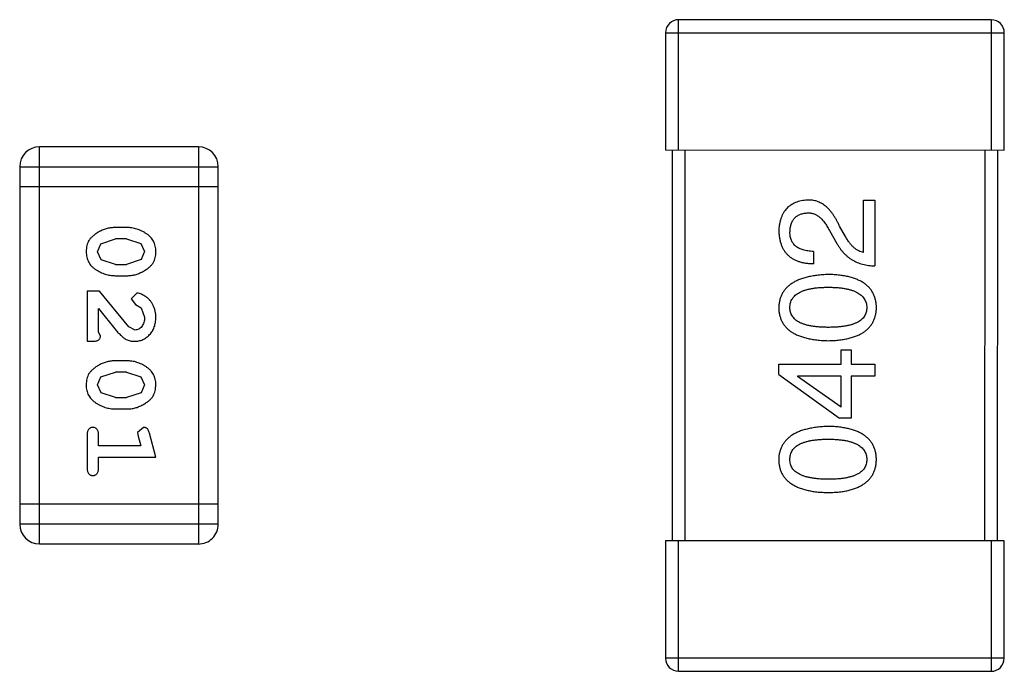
# Model space of a CAD drawing. Header units: inches. Extents: x -29 to 164, y -51 to 83.
# Tile 150 of 164: x 154.51 to 156.02, y 22.62 to 23.62. Entities that reach past the tile are written whole.
import ezdxf

# ---------------------------------------------------------------- set-up
doc = ezdxf.new("R2010")
doc.units = ezdxf.units.IN
doc.header["$LTSCALE"] = 1.21
doc.header["$MEASUREMENT"] = 0
doc.layers.get('0').update_dxf_attribs({"linetype": 'CONTINUOUS'})

msp = doc.modelspace()

# ---------------------------------------------------------------- linework, layer by layer
at = {"color": 7, "linetype": 'Continuous'}
for p, q in [((156.0007, 23.6243), (155.5207, 23.6244)), ((155.5207, 23.4244), (155.5207, 23.6244)), ((156.0007, 23.6243), (156.0007, 23.4243)), ((155.5007, 23.6044), (156.0207, 23.6043)), ((155.5007, 23.6044), (155.5007, 23.4244)), ((156.0207, 23.4243), (156.0207, 23.6043)), ((154.5394, 22.8197), (154.5395, 23.4293)), ((154.7833, 23.4293), (154.5395, 23.4293)), ((154.7833, 23.4293), (154.7832, 22.8197)), ((155.5007, 23.4244), (156.0207, 23.4243)), ((155.5107, 23.4244), (155.5105, 22.8244)), ((155.5305, 22.8244), (155.5307, 23.4244)), ((155.9907, 23.4243), (155.9905, 22.8243)), ((156.0105, 22.8243), (156.0107, 23.4243)), ((154.509, 23.3988), (154.5089, 22.8502)), ((154.509, 23.3988), (154.8138, 23.3988)), ((154.8137, 22.8501), (154.8138, 23.3988)), ((154.509, 23.3684), (154.8138, 23.3683)), ((155.8047, 23.3475), (155.8219, 23.3475)), ((155.8047, 23.2671), (155.8047, 23.3475)), ((155.8219, 23.3475), (155.8219, 23.2466)), ((154.6734, 23.3054), (154.6557, 23.3054)), ((155.7522, 23.3007), (155.7637, 23.2811)), ((155.7768, 23.2917), (155.7678, 23.3073)), ((154.6336, 23.2805), (154.6559, 23.2881)), ((154.6731, 23.2881), (154.6559, 23.2881)), ((154.6731, 23.2881), (154.6949, 23.2808)), ((154.6284, 23.2683), (154.6336, 23.2805)), ((154.6342, 23.256), (154.6284, 23.2683)), ((154.6949, 23.2808), (154.7007, 23.2685)), ((154.7007, 23.2685), (154.6954, 23.2563)), ((155.7276, 23.2688), (155.7276, 23.2499)), ((154.6559, 23.2488), (154.6342, 23.256)), ((154.6954, 23.2563), (154.6731, 23.2488)), ((154.6559, 23.2488), (154.6731, 23.2488)), ((154.6557, 23.2315), (154.6734, 23.2315)), ((154.6315, 23.2079), (154.6126, 23.2079)), ((154.6126, 23.2079), (154.6126, 23.1308)), ((154.6765, 23.1529), (154.6315, 23.2079)), ((154.6887, 23.2047), (154.6803, 23.1959)), ((154.6803, 23.1959), (154.6868, 23.1874)), ((154.6299, 23.1449), (154.6299, 23.1811)), ((154.6299, 23.1811), (154.6569, 23.1475)), ((154.6868, 23.1874), (154.6953, 23.1824)), ((154.6953, 23.1824), (154.7007, 23.1676)), ((154.6862, 23.1481), (154.6765, 23.1529)), ((154.6126, 23.1308), (154.6205, 23.1308)), ((154.6331, 23.1394), (154.6299, 23.1449)), ((155.7702, 23.1176), (155.7858, 23.1176)), ((155.7702, 23.0955), (155.7702, 23.1176)), ((155.7858, 23.1176), (155.7858, 23.0955)), ((154.6734, 23.1009), (154.6556, 23.1009)), ((155.6743, 23.0955), (155.7702, 23.0955)), ((155.6743, 23.0799), (155.6743, 23.0955)), ((155.7858, 23.0955), (155.8219, 23.0955)), ((155.8219, 23.0955), (155.8219, 23.0774)), ((154.6283, 23.0638), (154.6336, 23.076)), ((154.6336, 23.076), (154.6559, 23.0836)), ((154.6731, 23.0836), (154.6559, 23.0836)), ((154.6731, 23.0836), (154.6949, 23.0763)), ((154.6949, 23.0763), (154.7007, 23.064)), ((155.6743, 23.0799), (155.7678, 23.0127)), ((155.7702, 23.0774), (155.703, 23.0774)), ((155.703, 23.0774), (155.703, 23.0766)), ((155.7702, 23.0299), (155.703, 23.0766)), ((155.7702, 23.0299), (155.7702, 23.0774)), ((155.8219, 23.0774), (155.7858, 23.0774)), ((155.7858, 23.0774), (155.7858, 23.0127)), ((154.6341, 23.0515), (154.6283, 23.0638)), ((154.7007, 23.064), (154.6954, 23.0518)), ((154.6559, 23.0443), (154.6341, 23.0515)), ((154.6559, 23.0443), (154.6731, 23.0443)), ((154.6954, 23.0518), (154.6731, 23.0443)), ((154.6556, 23.027), (154.6734, 23.027)), ((155.7858, 23.0127), (155.7678, 23.0127)), ((154.6989, 22.9986), (154.6897, 22.9907)), ((154.6126, 22.9876), (154.6126, 22.9357)), ((154.6299, 22.9703), (154.6299, 22.9876)), ((154.6897, 22.9907), (154.6907, 22.9853)), ((154.6907, 22.9853), (154.6948, 22.9703)), ((154.718, 22.953), (154.7081, 22.9896)), ((154.6948, 22.9703), (154.6299, 22.9703)), ((154.6299, 22.953), (154.718, 22.953)), ((154.6299, 22.9357), (154.6299, 22.953)), ((154.8137, 22.8806), (154.5089, 22.8807)), ((154.8137, 22.8501), (154.5089, 22.8502)), ((154.5394, 22.8197), (154.7832, 22.8197)), ((156.0205, 22.8243), (155.5005, 22.8244)), ((155.5005, 22.8244), (155.5005, 22.6444)), ((155.5205, 22.6244), (155.5205, 22.8244)), ((156.0005, 22.8243), (156.0005, 22.6243)), ((156.0205, 22.6443), (156.0205, 22.8243)), ((156.0205, 22.6443), (155.5005, 22.6444)), ((155.5205, 22.6244), (156.0005, 22.6243))]:
    msp.add_line(p, q, dxfattribs=at)
for centre, radius, start, end in [((155.5207, 23.6044), 0.02, 89.988, 179.988), ((156.0007, 23.6043), 0.02, 359.988, 89.988), ((154.5395, 23.3988), 0.0305, 89.988, 179.988), ((154.7833, 23.3988), 0.0305, 359.988, 89.988), ((154.5394, 22.8502), 0.0305, 179.988, 269.988), ((154.7832, 22.8501), 0.0305, 269.988, 359.988), ((155.5205, 22.6444), 0.02, 179.988, 269.988), ((156.0005, 22.6443), 0.02, 269.988, 359.988)]:
    msp.add_arc(centre, radius, start, end, dxfattribs=at)
for points, knots in [([(155.7186, 23.3475), (155.717, 23.3473), (155.7137, 23.3471), (155.7089, 23.3463), (155.7044, 23.3452), (155.7002, 23.3437), (155.6964, 23.3419), (155.6928, 23.3399), (155.6895, 23.3374), (155.6866, 23.3346), (155.684, 23.3315), (155.6817, 23.3281), (155.6797, 23.3243), (155.678, 23.3202), (155.6766, 23.3158), (155.6755, 23.3111), (155.6748, 23.306), (155.6745, 23.3026), (155.6744, 23.3008)], [0, 0, 0, 0, 0.070688, 0.137741, 0.201612, 0.262778, 0.321223, 0.378455, 0.434411, 0.490146, 0.546362, 0.603392, 0.662208, 0.723401, 0.787372, 0.85442, 0.925153, 1, 1, 1, 1]), ([(155.7678, 23.3073), (155.767, 23.309), (155.7655, 23.3123), (155.763, 23.317), (155.7604, 23.3214), (155.7578, 23.3255), (155.755, 23.3292), (155.7522, 23.3326), (155.7492, 23.3356), (155.7462, 23.3382), (155.743, 23.3406), (155.7398, 23.3426), (155.7365, 23.3443), (155.7331, 23.3457), (155.7296, 23.3466), (155.726, 23.3473), (155.7224, 23.3476), (155.7199, 23.3475), (155.7186, 23.3475)], [0, 0, 0, 0, 0.082731, 0.161257, 0.236138, 0.307554, 0.375712, 0.440848, 0.502916, 0.562567, 0.619798, 0.675716, 0.73039, 0.78386, 0.837315, 0.890547, 0.944917, 1, 1, 1, 1]), ([(155.6916, 23.2983), (155.6916, 23.2994), (155.6918, 23.3016), (155.6921, 23.3048), (155.6927, 23.3078), (155.6935, 23.3106), (155.6945, 23.3131), (155.6956, 23.3155), (155.697, 23.3177), (155.6985, 23.3197), (155.7003, 23.3214), (155.7022, 23.3229), (155.7043, 23.3243), (155.7067, 23.3254), (155.7092, 23.3263), (155.7119, 23.327), (155.7148, 23.3276), (155.7168, 23.3277), (155.7178, 23.3278)], [0, 0, 0, 0, 0.076112, 0.148436, 0.216883, 0.281466, 0.34298, 0.402356, 0.459881, 0.51546, 0.571111, 0.62658, 0.683162, 0.741007, 0.801404, 0.863825, 0.930544, 1, 1, 1, 1]), ([(155.7178, 23.3278), (155.7186, 23.3279), (155.7202, 23.3279), (155.7227, 23.3278), (155.725, 23.3274), (155.7274, 23.3268), (155.7297, 23.3259), (155.7319, 23.3248), (155.7341, 23.3235), (155.7363, 23.3218), (155.7385, 23.3201), (155.7405, 23.318), (155.7426, 23.3157), (155.7446, 23.3132), (155.7466, 23.3104), (155.7485, 23.3074), (155.7504, 23.3042), (155.7516, 23.3019), (155.7522, 23.3007)], [0, 0, 0, 0, 0.052237, 0.103888, 0.155485, 0.207395, 0.259864, 0.31356, 0.369176, 0.4266, 0.486836, 0.550048, 0.61567, 0.685271, 0.75824, 0.834614, 0.915635, 1, 1, 1, 1]), ([(154.6557, 23.3054), (154.6546, 23.3054), (154.6525, 23.3054), (154.6493, 23.305), (154.6462, 23.3046), (154.6431, 23.3039), (154.64, 23.303), (154.637, 23.3019), (154.6341, 23.3006), (154.6312, 23.2991), (154.6285, 23.2976), (154.6259, 23.2959), (154.6236, 23.2943), (154.6215, 23.2926), (154.6196, 23.2909), (154.618, 23.2892), (154.6165, 23.2875), (154.6149, 23.2851), (154.6133, 23.282), (154.612, 23.2778), (154.6112, 23.2732), (154.6111, 23.27), (154.6111, 23.2684)], [0, 0, 0, 0, 0.049886, 0.09882, 0.148132, 0.19689, 0.246038, 0.295176, 0.345305, 0.395692, 0.445312, 0.491875, 0.535813, 0.577009, 0.616081, 0.652689, 0.687585, 0.720206, 0.785062, 0.85223, 0.923759, 1, 1, 1, 1]), ([(154.718, 23.2686), (154.718, 23.27), (154.7179, 23.2728), (154.7172, 23.2769), (154.7161, 23.2808), (154.7145, 23.2843), (154.7124, 23.2876), (154.7099, 23.2907), (154.707, 23.2935), (154.7036, 23.2959), (154.7, 23.2981), (154.6963, 23.3001), (154.6926, 23.3017), (154.6888, 23.3031), (154.685, 23.3041), (154.6812, 23.3049), (154.6773, 23.3053), (154.6747, 23.3054), (154.6734, 23.3054)], [0, 0, 0, 0, 0.06692, 0.130834, 0.19258, 0.252759, 0.312631, 0.373411, 0.436359, 0.501894, 0.568244, 0.632472, 0.69556, 0.757163, 0.818592, 0.878885, 0.939235, 1, 1, 1, 1]), ([(155.6744, 23.3008), (155.6745, 23.2987), (155.6747, 23.2948), (155.6755, 23.2891), (155.6766, 23.2838), (155.6782, 23.2789), (155.6802, 23.2743), (155.6825, 23.2702), (155.6853, 23.2664), (155.6884, 23.263), (155.692, 23.26), (155.6959, 23.2574), (155.7003, 23.2552), (155.705, 23.2533), (155.7101, 23.2519), (155.7156, 23.2508), (155.7215, 23.2502), (155.7256, 23.25), (155.7276, 23.2499)], [0, 0, 0, 0, 0.07282, 0.141057, 0.2062, 0.267672, 0.326735, 0.383519, 0.439188, 0.494454, 0.549628, 0.605958, 0.66397, 0.72402, 0.787502, 0.854127, 0.925065, 1, 1, 1, 1]), ([(155.7276, 23.2688), (155.7262, 23.2688), (155.7234, 23.2689), (155.7193, 23.2694), (155.7154, 23.27), (155.7119, 23.2709), (155.7087, 23.272), (155.7057, 23.2732), (155.703, 23.2748), (155.7006, 23.2765), (155.6984, 23.2785), (155.6966, 23.2807), (155.695, 23.2831), (155.6938, 23.2857), (155.6928, 23.2886), (155.6921, 23.2916), (155.6917, 23.2949), (155.6916, 23.2971), (155.6916, 23.2983)], [0, 0, 0, 0, 0.082594, 0.15978, 0.232961, 0.301462, 0.365595, 0.426678, 0.484662, 0.540809, 0.595146, 0.648401, 0.702272, 0.757102, 0.813447, 0.872233, 0.934055, 1, 1, 1, 1]), ([(155.8047, 23.2671), (155.8034, 23.2674), (155.8008, 23.2679), (155.797, 23.2695), (155.7933, 23.2717), (155.7898, 23.2745), (155.7864, 23.2779), (155.783, 23.282), (155.7798, 23.2866), (155.7778, 23.29), (155.7768, 23.2917)], [0, 0, 0, 0, 0.103034, 0.208166, 0.318255, 0.434664, 0.559728, 0.695394, 0.841708, 1, 1, 1, 1]), ([(154.6111, 23.2684), (154.6111, 23.2669), (154.6112, 23.2641), (154.6119, 23.26), (154.613, 23.2562), (154.6146, 23.2526), (154.6166, 23.2493), (154.6191, 23.2462), (154.6221, 23.2434), (154.6255, 23.241), (154.6291, 23.2388), (154.6327, 23.2368), (154.6365, 23.2352), (154.6402, 23.2338), (154.644, 23.2328), (154.6479, 23.232), (154.6517, 23.2316), (154.6544, 23.2315), (154.6557, 23.2315)], [0, 0, 0, 0, 0.067217, 0.131051, 0.19272, 0.252824, 0.312745, 0.373449, 0.436041, 0.501494, 0.567761, 0.632087, 0.695096, 0.757109, 0.817993, 0.878657, 0.939311, 1, 1, 1, 1]), ([(154.6734, 23.2315), (154.6745, 23.2315), (154.6766, 23.2315), (154.6798, 23.2318), (154.683, 23.2323), (154.6861, 23.233), (154.6891, 23.2339), (154.6921, 23.2351), (154.6951, 23.2363), (154.698, 23.2378), (154.7007, 23.2394), (154.7033, 23.2411), (154.7056, 23.2427), (154.7077, 23.2444), (154.7095, 23.2461), (154.7112, 23.2478), (154.7126, 23.2495), (154.7142, 23.2519), (154.7158, 23.2551), (154.7171, 23.2593), (154.7179, 23.2638), (154.718, 23.267), (154.718, 23.2686)], [0, 0, 0, 0, 0.049855, 0.099516, 0.148482, 0.19758, 0.246804, 0.296268, 0.346517, 0.397047, 0.446826, 0.49336, 0.537801, 0.579207, 0.617974, 0.654833, 0.689171, 0.722088, 0.786392, 0.853518, 0.924186, 1, 1, 1, 1]), ([(155.7637, 23.2811), (155.7645, 23.2797), (155.766, 23.277), (155.7685, 23.2732), (155.7712, 23.2696), (155.7741, 23.2663), (155.7771, 23.2632), (155.7803, 23.2605), (155.7837, 23.2579), (155.7872, 23.2556), (155.791, 23.2536), (155.7949, 23.2518), (155.799, 23.2503), (155.8032, 23.249), (155.8077, 23.248), (155.8123, 23.2473), (155.817, 23.2468), (155.8203, 23.2467), (155.8219, 23.2466)], [0, 0, 0, 0, 0.065828, 0.130094, 0.192451, 0.254037, 0.313974, 0.373757, 0.433048, 0.492243, 0.551902, 0.611758, 0.672678, 0.734814, 0.798569, 0.863693, 0.930488, 1, 1, 1, 1]), ([(155.7506, 23.2334), (155.7476, 23.2332), (155.7417, 23.233), (155.7332, 23.2321), (155.7253, 23.2309), (155.718, 23.2294), (155.7112, 23.2275), (155.705, 23.2252), (155.6993, 23.2226), (155.6943, 23.2196), (155.6897, 23.2162), (155.6858, 23.2125), (155.6824, 23.2084), (155.6796, 23.2039), (155.6774, 23.1991), (155.6758, 23.1939), (155.6747, 23.1883), (155.6745, 23.1845), (155.6743, 23.1826)], [0, 0, 0, 0, 0.088475, 0.171606, 0.249595, 0.322626, 0.391327, 0.455765, 0.516374, 0.573675, 0.628522, 0.681161, 0.732559, 0.783563, 0.83504, 0.887639, 0.942585, 1, 1, 1, 1]), ([(155.8243, 23.1825), (155.8243, 23.1845), (155.8241, 23.1884), (155.8231, 23.194), (155.8216, 23.1993), (155.8195, 23.2042), (155.8169, 23.2087), (155.8137, 23.2128), (155.8099, 23.2166), (155.8055, 23.22), (155.8006, 23.223), (155.7951, 23.2256), (155.789, 23.2278), (155.7824, 23.2297), (155.7753, 23.2312), (155.7675, 23.2323), (155.7593, 23.2331), (155.7535, 23.2333), (155.7506, 23.2334)], [0, 0, 0, 0, 0.059134, 0.115603, 0.169236, 0.221572, 0.273254, 0.32474, 0.377319, 0.431815, 0.488555, 0.548609, 0.612242, 0.680182, 0.75251, 0.829782, 0.91231, 1, 1, 1, 1]), ([(155.6916, 23.1825), (155.6916, 23.1838), (155.6917, 23.1863), (155.6924, 23.1898), (155.6935, 23.1932), (155.6952, 23.1962), (155.6973, 23.199), (155.6998, 23.2016), (155.7029, 23.2039), (155.7064, 23.206), (155.7103, 23.2078), (155.7147, 23.2094), (155.7196, 23.2107), (155.7249, 23.2118), (155.7306, 23.2127), (155.7369, 23.2133), (155.7436, 23.2136), (155.7482, 23.2137), (155.7506, 23.2137)], [0, 0, 0, 0, 0.050604, 0.098688, 0.145699, 0.191791, 0.238625, 0.286717, 0.337546, 0.391814, 0.449755, 0.512106, 0.579685, 0.652048, 0.730262, 0.814146, 0.904281, 1, 1, 1, 1]), ([(155.7506, 23.2137), (155.7529, 23.2137), (155.7575, 23.2136), (155.7641, 23.2133), (155.7703, 23.2127), (155.776, 23.2118), (155.7812, 23.2107), (155.7861, 23.2094), (155.7904, 23.2078), (155.7944, 23.206), (155.7979, 23.2039), (155.8009, 23.2016), (155.8035, 23.199), (155.8057, 23.1962), (155.8073, 23.1931), (155.8086, 23.1898), (155.8094, 23.1862), (155.8095, 23.1838), (155.8096, 23.1825)], [0, 0, 0, 0, 0.094834, 0.184067, 0.267029, 0.344713, 0.417334, 0.484367, 0.546941, 0.604717, 0.65953, 0.710539, 0.759381, 0.806382, 0.853027, 0.900623, 0.949121, 1, 1, 1, 1]), ([(154.718, 23.1674), (154.7179, 23.1691), (154.7178, 23.1725), (154.717, 23.1774), (154.7155, 23.1822), (154.7136, 23.1867), (154.7111, 23.1908), (154.7083, 23.1945), (154.705, 23.1976), (154.7014, 23.2001), (154.6979, 23.2021), (154.6946, 23.2036), (154.6915, 23.2045), (154.6896, 23.2046), (154.6887, 23.2047)], [0, 0, 0, 0, 0.098286, 0.193983, 0.289056, 0.384352, 0.477435, 0.566197, 0.652355, 0.737986, 0.818188, 0.887401, 0.94802, 1, 1, 1, 1]), ([(155.6743, 23.1826), (155.6744, 23.1806), (155.6746, 23.1767), (155.6756, 23.171), (155.6772, 23.1658), (155.6793, 23.1609), (155.682, 23.1564), (155.6854, 23.1522), (155.6893, 23.1485), (155.6938, 23.1451), (155.6989, 23.1421), (155.7046, 23.1395), (155.7108, 23.1373), (155.7177, 23.1354), (155.7251, 23.1339), (155.733, 23.1328), (155.7416, 23.132), (155.7475, 23.1318), (155.7506, 23.1317)], [0, 0, 0, 0, 0.057911, 0.113262, 0.165956, 0.217443, 0.268511, 0.319665, 0.372, 0.426129, 0.483365, 0.543779, 0.607756, 0.676562, 0.749704, 0.827713, 0.911177, 1, 1, 1, 1]), ([(155.7506, 23.1522), (155.7482, 23.1522), (155.7436, 23.1523), (155.7369, 23.1526), (155.7306, 23.1532), (155.7249, 23.154), (155.7196, 23.1551), (155.7147, 23.1564), (155.7103, 23.1579), (155.7064, 23.1597), (155.7029, 23.1617), (155.6998, 23.1639), (155.6973, 23.1665), (155.6952, 23.1692), (155.6935, 23.1722), (155.6924, 23.1754), (155.6917, 23.1789), (155.6916, 23.1813), (155.6916, 23.1825)], [0, 0, 0, 0, 0.096452, 0.187278, 0.271765, 0.350519, 0.423437, 0.491321, 0.554011, 0.612224, 0.666281, 0.717003, 0.764884, 0.811423, 0.856783, 0.902993, 0.950236, 1, 1, 1, 1]), ([(155.8096, 23.1825), (155.8095, 23.1813), (155.8094, 23.1789), (155.8088, 23.1754), (155.8076, 23.1722), (155.8059, 23.1692), (155.8039, 23.1664), (155.8013, 23.1639), (155.7983, 23.1617), (155.7948, 23.1597), (155.7908, 23.1579), (155.7864, 23.1563), (155.7816, 23.1551), (155.7763, 23.154), (155.7705, 23.1532), (155.7643, 23.1526), (155.7576, 23.1523), (155.7529, 23.1522), (155.7506, 23.1522)], [0, 0, 0, 0, 0.049766, 0.097012, 0.143225, 0.188786, 0.235079, 0.282962, 0.333687, 0.387747, 0.445963, 0.508657, 0.576545, 0.649868, 0.72822, 0.812712, 0.903543, 1, 1, 1, 1]), ([(155.7506, 23.1317), (155.7535, 23.1318), (155.7592, 23.132), (155.7675, 23.1328), (155.7752, 23.1339), (155.7824, 23.1354), (155.789, 23.1373), (155.7951, 23.1395), (155.8006, 23.1421), (155.8055, 23.1451), (155.8099, 23.1485), (155.8137, 23.1522), (155.8169, 23.1564), (155.8195, 23.1609), (155.8216, 23.1658), (155.8231, 23.171), (155.8241, 23.1766), (155.8243, 23.1805), (155.8243, 23.1825)], [0, 0, 0, 0, 0.087693, 0.170223, 0.247496, 0.319826, 0.387768, 0.451403, 0.511459, 0.568358, 0.622671, 0.675251, 0.726739, 0.778422, 0.830759, 0.884394, 0.940865, 1, 1, 1, 1]), ([(154.6852, 23.1308), (154.6863, 23.1308), (154.6886, 23.1309), (154.6918, 23.1313), (154.6949, 23.1322), (154.6979, 23.1333), (154.7007, 23.1348), (154.7034, 23.1365), (154.706, 23.1387), (154.7085, 23.141), (154.7107, 23.1437), (154.7127, 23.1465), (154.7143, 23.1496), (154.7157, 23.1528), (154.7167, 23.1562), (154.7175, 23.1598), (154.7179, 23.1636), (154.718, 23.1661), (154.718, 23.1674)], [0, 0, 0, 0, 0.060981, 0.120256, 0.178148, 0.236115, 0.293993, 0.352864, 0.413358, 0.476056, 0.539296, 0.602396, 0.665116, 0.728325, 0.792919, 0.859317, 0.928302, 1, 1, 1, 1]), ([(154.7007, 23.1676), (154.7007, 23.1662), (154.7006, 23.1635), (154.6997, 23.1597), (154.6983, 23.1563), (154.6964, 23.1534), (154.6942, 23.1511), (154.6917, 23.1493), (154.689, 23.1483), (154.6871, 23.1482), (154.6862, 23.1481)], [0, 0, 0, 0, 0.156344, 0.299348, 0.4327, 0.561, 0.682299, 0.791883, 0.89611, 1, 1, 1, 1]), ([(154.6569, 23.1475), (154.6577, 23.1467), (154.6592, 23.145), (154.6614, 23.1426), (154.6635, 23.1405), (154.6655, 23.1386), (154.6674, 23.137), (154.6692, 23.1357), (154.6708, 23.1345), (154.6728, 23.1334), (154.6754, 23.1323), (154.6786, 23.1314), (154.6819, 23.1309), (154.6841, 23.1308), (154.6852, 23.1308)], [0, 0, 0, 0, 0.103002, 0.197728, 0.285279, 0.365235, 0.437224, 0.502446, 0.560545, 0.611446, 0.707576, 0.80349, 0.900532, 1, 1, 1, 1]), ([(154.6205, 23.1308), (154.6215, 23.1308), (154.6235, 23.1309), (154.6262, 23.1313), (154.6285, 23.132), (154.6302, 23.133), (154.6315, 23.1343), (154.6324, 23.1359), (154.633, 23.1376), (154.633, 23.1388), (154.6331, 23.1394)], [0, 0, 0, 0, 0.1844, 0.34094, 0.473574, 0.586824, 0.690029, 0.789175, 0.890445, 1, 1, 1, 1]), ([(154.6556, 23.1009), (154.6546, 23.1009), (154.6524, 23.1008), (154.6493, 23.1005), (154.6461, 23.1001), (154.643, 23.0993), (154.64, 23.0985), (154.637, 23.0973), (154.634, 23.0961), (154.6312, 23.0946), (154.6284, 23.093), (154.6259, 23.0914), (154.6236, 23.0898), (154.6215, 23.0881), (154.6196, 23.0864), (154.6179, 23.0847), (154.6165, 23.083), (154.6149, 23.0806), (154.6133, 23.0775), (154.612, 23.0733), (154.6112, 23.0687), (154.6111, 23.0655), (154.611, 23.0639)], [0, 0, 0, 0, 0.049886, 0.09882, 0.148132, 0.19689, 0.246038, 0.295176, 0.345305, 0.395692, 0.445312, 0.491875, 0.535813, 0.577009, 0.616081, 0.652689, 0.687585, 0.720206, 0.785062, 0.85223, 0.923759, 1, 1, 1, 1]), ([(154.718, 23.0641), (154.7179, 23.0655), (154.7179, 23.0683), (154.7172, 23.0724), (154.716, 23.0762), (154.7145, 23.0798), (154.7124, 23.0831), (154.7099, 23.0862), (154.7069, 23.089), (154.7035, 23.0914), (154.6999, 23.0936), (154.6963, 23.0956), (154.6926, 23.0972), (154.6888, 23.0985), (154.685, 23.0996), (154.6812, 23.1003), (154.6773, 23.1008), (154.6747, 23.1009), (154.6734, 23.1009)], [0, 0, 0, 0, 0.06692, 0.130834, 0.19258, 0.252759, 0.312631, 0.373411, 0.436359, 0.501894, 0.568244, 0.632472, 0.69556, 0.757163, 0.818592, 0.878885, 0.939235, 1, 1, 1, 1]), ([(154.611, 23.0639), (154.611, 23.0624), (154.6111, 23.0596), (154.6118, 23.0555), (154.613, 23.0517), (154.6145, 23.0481), (154.6166, 23.0448), (154.6191, 23.0417), (154.622, 23.0389), (154.6254, 23.0365), (154.629, 23.0343), (154.6327, 23.0323), (154.6364, 23.0307), (154.6402, 23.0293), (154.644, 23.0283), (154.6478, 23.0275), (154.6517, 23.027), (154.6543, 23.027), (154.6556, 23.027)], [0, 0, 0, 0, 0.067217, 0.131051, 0.19272, 0.252824, 0.312745, 0.373449, 0.436041, 0.501494, 0.567761, 0.632087, 0.695096, 0.757109, 0.817993, 0.878657, 0.939311, 1, 1, 1, 1]), ([(154.6734, 23.027), (154.6744, 23.027), (154.6766, 23.027), (154.6798, 23.0273), (154.6829, 23.0278), (154.686, 23.0285), (154.6891, 23.0294), (154.6921, 23.0305), (154.695, 23.0318), (154.6979, 23.0333), (154.7006, 23.0349), (154.7032, 23.0366), (154.7055, 23.0382), (154.7076, 23.0399), (154.7095, 23.0416), (154.7111, 23.0433), (154.7126, 23.045), (154.7141, 23.0474), (154.7157, 23.0506), (154.717, 23.0547), (154.7178, 23.0593), (154.7179, 23.0625), (154.718, 23.0641)], [0, 0, 0, 0, 0.049855, 0.099516, 0.148482, 0.19758, 0.246804, 0.296268, 0.346517, 0.397047, 0.446826, 0.49336, 0.537801, 0.579207, 0.617974, 0.654833, 0.689171, 0.722088, 0.786392, 0.853518, 0.924186, 1, 1, 1, 1]), ([(154.6212, 22.9986), (154.6206, 22.9986), (154.6194, 22.9986), (154.6177, 22.998), (154.6162, 22.9972), (154.6149, 22.9961), (154.6138, 22.9945), (154.6131, 22.9925), (154.6126, 22.9902), (154.6126, 22.9885), (154.6126, 22.9876)], [0, 0, 0, 0, 0.115051, 0.223278, 0.329269, 0.437893, 0.554681, 0.682591, 0.83103, 1, 1, 1, 1]), ([(154.6299, 22.9876), (154.6299, 22.9885), (154.6298, 22.9902), (154.6294, 22.9925), (154.6286, 22.9945), (154.6275, 22.9961), (154.6262, 22.9972), (154.6247, 22.998), (154.623, 22.9985), (154.6218, 22.9986), (154.6212, 22.9986)], [0, 0, 0, 0, 0.169102, 0.317658, 0.446239, 0.563118, 0.671828, 0.776546, 0.884858, 1, 1, 1, 1]), ([(154.7081, 22.9896), (154.7078, 22.9904), (154.7074, 22.992), (154.7065, 22.9941), (154.7056, 22.9957), (154.7046, 22.9969), (154.7034, 22.9977), (154.7021, 22.9982), (154.7006, 22.9986), (154.6995, 22.9986), (154.6989, 22.9986)], [0, 0, 0, 0, 0.187321, 0.344927, 0.475328, 0.579604, 0.674244, 0.773631, 0.882025, 1, 1, 1, 1]), ([(155.7505, 23.0002), (155.7475, 23.0001), (155.7417, 22.9998), (155.7332, 22.999), (155.7253, 22.9978), (155.7179, 22.9962), (155.7112, 22.9943), (155.7049, 22.9921), (155.6993, 22.9894), (155.6942, 22.9864), (155.6897, 22.983), (155.6857, 22.9793), (155.6824, 22.9752), (155.6796, 22.9708), (155.6774, 22.9659), (155.6757, 22.9607), (155.6746, 22.9552), (155.6744, 22.9514), (155.6743, 22.9494)], [0, 0, 0, 0, 0.088475, 0.171606, 0.249595, 0.322626, 0.391327, 0.455765, 0.516374, 0.573675, 0.628522, 0.681161, 0.732559, 0.783563, 0.83504, 0.887639, 0.942585, 1, 1, 1, 1]), ([(155.8243, 22.9494), (155.8242, 22.9514), (155.824, 22.9552), (155.8231, 22.9609), (155.8216, 22.9661), (155.8195, 22.971), (155.8168, 22.9755), (155.8136, 22.9797), (155.8098, 22.9834), (155.8055, 22.9868), (155.8005, 22.9898), (155.795, 22.9924), (155.789, 22.9946), (155.7824, 22.9965), (155.7752, 22.998), (155.7675, 22.9991), (155.7592, 22.9999), (155.7535, 23.0001), (155.7505, 23.0002)], [0, 0, 0, 0, 0.059134, 0.115603, 0.169236, 0.221572, 0.273254, 0.32474, 0.377319, 0.431815, 0.488555, 0.548609, 0.612242, 0.680182, 0.75251, 0.829782, 0.91231, 1, 1, 1, 1]), ([(155.6915, 22.9494), (155.6916, 22.9507), (155.6917, 22.9531), (155.6923, 22.9567), (155.6935, 22.96), (155.6951, 22.9631), (155.6972, 22.9659), (155.6998, 22.9685), (155.7028, 22.9708), (155.7063, 22.9729), (155.7103, 22.9747), (155.7147, 22.9763), (155.7195, 22.9776), (155.7248, 22.9787), (155.7306, 22.9795), (155.7368, 22.9801), (155.7435, 22.9805), (155.7482, 22.9805), (155.7505, 22.9805)], [0, 0, 0, 0, 0.050604, 0.098688, 0.145699, 0.191791, 0.238625, 0.286717, 0.337546, 0.391814, 0.449755, 0.512106, 0.579685, 0.652048, 0.730262, 0.814146, 0.904281, 1, 1, 1, 1]), ([(155.7505, 22.9805), (155.7529, 22.9805), (155.7574, 22.9805), (155.764, 22.9801), (155.7702, 22.9795), (155.7759, 22.9787), (155.7812, 22.9776), (155.786, 22.9762), (155.7904, 22.9747), (155.7943, 22.9728), (155.7978, 22.9708), (155.8009, 22.9684), (155.8035, 22.9659), (155.8056, 22.9631), (155.8073, 22.96), (155.8085, 22.9567), (155.8093, 22.9531), (155.8095, 22.9506), (155.8095, 22.9494)], [0, 0, 0, 0, 0.094834, 0.184067, 0.267029, 0.344713, 0.417334, 0.484367, 0.546941, 0.604717, 0.65953, 0.710539, 0.759381, 0.806382, 0.853027, 0.900623, 0.949121, 1, 1, 1, 1]), ([(155.6743, 22.9494), (155.6744, 22.9474), (155.6746, 22.9435), (155.6755, 22.9379), (155.6771, 22.9326), (155.6792, 22.9277), (155.682, 22.9232), (155.6853, 22.9191), (155.6893, 22.9153), (155.6938, 22.912), (155.6989, 22.909), (155.7045, 22.9064), (155.7108, 22.9041), (155.7176, 22.9023), (155.725, 22.9007), (155.733, 22.8996), (155.7416, 22.8989), (155.7475, 22.8987), (155.7505, 22.8986)], [0, 0, 0, 0, 0.057911, 0.113262, 0.165956, 0.217443, 0.268511, 0.319665, 0.372, 0.426129, 0.483365, 0.543779, 0.607756, 0.676562, 0.749704, 0.827713, 0.911177, 1, 1, 1, 1]), ([(155.7505, 22.9191), (155.7481, 22.9191), (155.7435, 22.9191), (155.7368, 22.9195), (155.7306, 22.9201), (155.7248, 22.9209), (155.7195, 22.922), (155.7146, 22.9232), (155.7103, 22.9248), (155.7063, 22.9266), (155.7028, 22.9286), (155.6998, 22.9308), (155.6972, 22.9333), (155.6951, 22.9361), (155.6935, 22.9391), (155.6923, 22.9423), (155.6917, 22.9458), (155.6916, 22.9482), (155.6915, 22.9494)], [0, 0, 0, 0, 0.096452, 0.187278, 0.271765, 0.350519, 0.423437, 0.491321, 0.554011, 0.612224, 0.666281, 0.717003, 0.764884, 0.811423, 0.856783, 0.902993, 0.950236, 1, 1, 1, 1]), ([(155.7505, 22.8986), (155.7535, 22.8987), (155.7592, 22.8989), (155.7675, 22.8996), (155.7752, 22.9007), (155.7824, 22.9022), (155.789, 22.9041), (155.795, 22.9064), (155.8005, 22.9089), (155.8054, 22.912), (155.8098, 22.9153), (155.8136, 22.9191), (155.8168, 22.9232), (155.8195, 22.9277), (155.8216, 22.9326), (155.8231, 22.9379), (155.824, 22.9435), (155.8242, 22.9474), (155.8243, 22.9494)], [0, 0, 0, 0, 0.087693, 0.170223, 0.247496, 0.319826, 0.387768, 0.451403, 0.511459, 0.568358, 0.622671, 0.675251, 0.726739, 0.778422, 0.830759, 0.884394, 0.940865, 1, 1, 1, 1]), ([(155.8095, 22.9494), (155.8095, 22.9481), (155.8094, 22.9458), (155.8087, 22.9423), (155.8076, 22.939), (155.8059, 22.9361), (155.8038, 22.9333), (155.8013, 22.9308), (155.7982, 22.9285), (155.7947, 22.9265), (155.7908, 22.9247), (155.7864, 22.9232), (155.7815, 22.922), (155.7762, 22.9208), (155.7704, 22.92), (155.7642, 22.9195), (155.7575, 22.9191), (155.7529, 22.9191), (155.7505, 22.9191)], [0, 0, 0, 0, 0.049766, 0.097012, 0.143225, 0.188786, 0.235079, 0.282962, 0.333687, 0.387747, 0.445963, 0.508657, 0.576545, 0.649868, 0.72822, 0.812712, 0.903543, 1, 1, 1, 1]), ([(154.6126, 22.9357), (154.6126, 22.9348), (154.6126, 22.9331), (154.6131, 22.9308), (154.6138, 22.9289), (154.6149, 22.9273), (154.6162, 22.9261), (154.6177, 22.9253), (154.6194, 22.9248), (154.6206, 22.9247), (154.6212, 22.9247)], [0, 0, 0, 0, 0.169012, 0.317488, 0.445429, 0.560977, 0.67065, 0.776666, 0.88492, 1, 1, 1, 1]), ([(154.6212, 22.9247), (154.6218, 22.9247), (154.623, 22.9248), (154.6247, 22.9253), (154.6262, 22.9261), (154.6275, 22.9273), (154.6286, 22.9289), (154.6293, 22.9308), (154.6298, 22.9331), (154.6298, 22.9348), (154.6299, 22.9357)], [0, 0, 0, 0, 0.11517, 0.223509, 0.328254, 0.438012, 0.553651, 0.682263, 0.830856, 1, 1, 1, 1])]:
    msp.add_open_spline(points, degree=3, knots=knots, dxfattribs=at)

doc.saveas('drawing.dxf')
